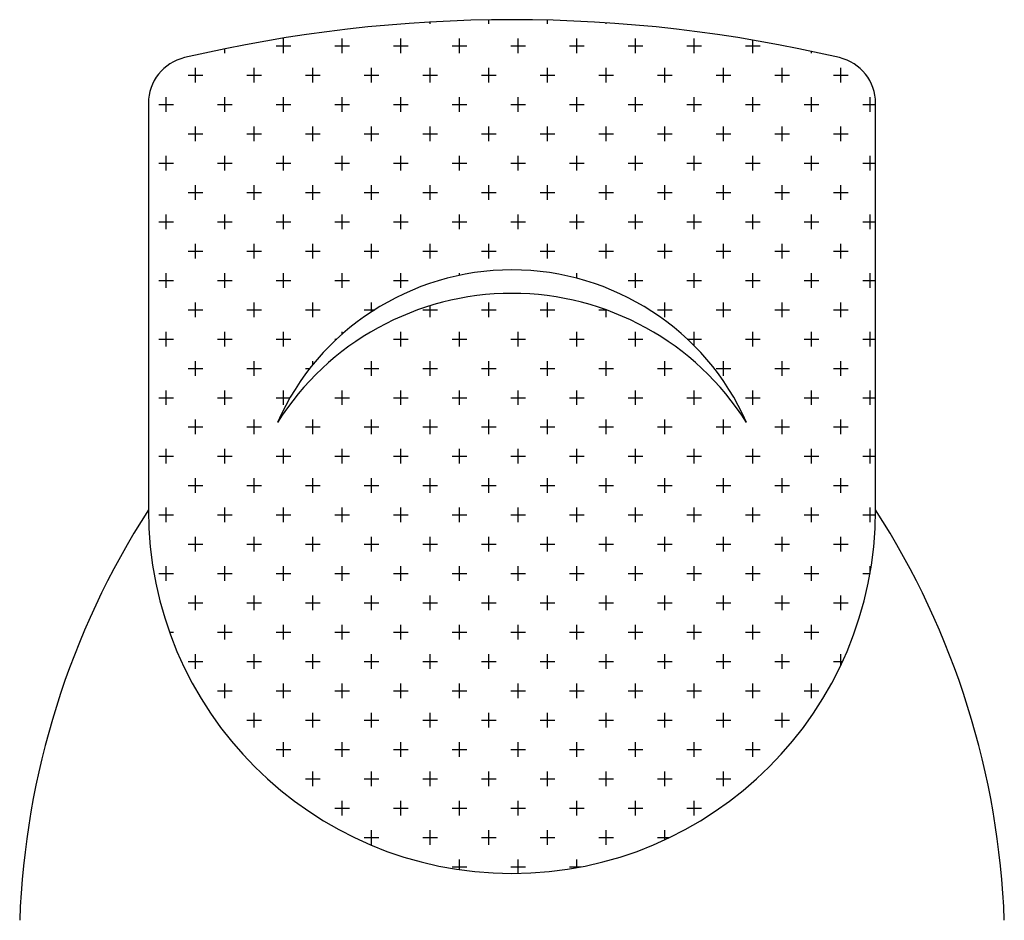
# Model space of a CAD drawing. Header units: inches. Extents: x 100794 to 106273, y 288 to 2276.
# Tile 21 of 149: x 102202 to 102224, y 667 to 688. Entities that reach past the tile are written whole.
import ezdxf

# ---------------------------------------------------------------- set-up
doc = ezdxf.new("R2010")
doc.units = ezdxf.units.IN
doc.header["$MEASUREMENT"] = 0
doc.layers.get('0').update_dxf_attribs({"linetype": 'CONTINUOUS'})

# ---------------------------------------------------------------- blocks, each defined once
blk = doc.blocks.new('*X142')
at = {"color": 0}
for p, q in [((5753.125, 5496.875), (5753.125, 5498.549)), ((5778.125, 5496.875), (5778.125, 5498.442)), ((5728.125, 5496.875), (5728.125, 5497.631)), ((5803.125, 5496.875), (5803.125, 5497.31)), ((5665.625, 5484.375), (5665.625, 5490.625)), ((5690.625, 5484.375), (5690.625, 5490.625)), ((5715.625, 5484.375), (5715.625, 5490.625)), ((5740.625, 5484.375), (5740.625, 5490.625)), ((5765.625, 5484.375), (5765.625, 5490.625)), ((5790.625, 5484.375), (5790.625, 5490.625)), ((5815.625, 5484.375), (5815.625, 5490.625)), ((5840.625, 5484.375), (5840.625, 5490.625)), ((5865.625, 5484.375), (5865.625, 5489.945)), ((5640.625, 5484.375), (5640.625, 5486.238)), ((5662.5, 5487.5), (5668.75, 5487.5)), ((5687.5, 5487.5), (5693.75, 5487.5)), ((5712.5, 5487.5), (5718.75, 5487.5)), ((5737.5, 5487.5), (5743.75, 5487.5)), ((5762.5, 5487.5), (5768.75, 5487.5)), ((5787.5, 5487.5), (5793.75, 5487.5)), ((5812.5, 5487.5), (5818.75, 5487.5)), ((5837.5, 5487.5), (5843.75, 5487.5)), ((5862.5, 5487.5), (5868.75, 5487.5)), ((5890.625, 5484.375), (5890.625, 5485.145)), ((5628.125, 5471.875), (5628.125, 5478.125)), ((5653.125, 5471.875), (5653.125, 5478.125)), ((5678.125, 5471.875), (5678.125, 5478.125)), ((5703.125, 5471.875), (5703.125, 5478.125)), ((5728.125, 5471.875), (5728.125, 5478.125)), ((5753.125, 5471.875), (5753.125, 5478.125)), ((5778.125, 5471.875), (5778.125, 5478.125)), ((5803.125, 5471.875), (5803.125, 5478.125)), ((5828.125, 5471.875), (5828.125, 5478.125)), ((5853.125, 5471.875), (5853.125, 5478.125)), ((5878.125, 5471.875), (5878.125, 5478.125)), ((5903.125, 5471.875), (5903.125, 5478.125)), ((5625, 5475), (5631.25, 5475)), ((5650, 5475), (5656.25, 5475)), ((5675, 5475), (5681.25, 5475)), ((5700, 5475), (5706.25, 5475)), ((5725, 5475), (5731.25, 5475)), ((5750, 5475), (5756.25, 5475)), ((5775, 5475), (5781.25, 5475)), ((5800, 5475), (5806.25, 5475)), ((5825, 5475), (5831.25, 5475)), ((5850, 5475), (5856.25, 5475)), ((5875, 5475), (5881.25, 5475)), ((5900, 5475), (5906.25, 5475)), ((5615.625, 5459.375), (5615.625, 5465.625)), ((5640.625, 5459.375), (5640.625, 5465.625)), ((5665.625, 5459.375), (5665.625, 5465.625)), ((5690.625, 5459.375), (5690.625, 5465.625)), ((5715.625, 5459.375), (5715.625, 5465.625)), ((5740.625, 5459.375), (5740.625, 5465.625)), ((5765.625, 5459.375), (5765.625, 5465.625)), ((5790.625, 5459.375), (5790.625, 5465.625)), ((5815.625, 5459.375), (5815.625, 5465.625)), ((5840.625, 5459.375), (5840.625, 5465.625)), ((5865.625, 5459.375), (5865.625, 5465.625)), ((5890.625, 5459.375), (5890.625, 5465.625)), ((5915.625, 5459.375), (5915.625, 5465.625)), ((5612.5, 5462.5), (5618.75, 5462.5)), ((5637.5, 5462.5), (5643.75, 5462.5)), ((5662.5, 5462.5), (5668.75, 5462.5)), ((5687.5, 5462.5), (5693.75, 5462.5)), ((5712.5, 5462.5), (5718.75, 5462.5)), ((5737.5, 5462.5), (5743.75, 5462.5)), ((5762.5, 5462.5), (5768.75, 5462.5)), ((5787.5, 5462.5), (5793.75, 5462.5)), ((5812.5, 5462.5), (5818.75, 5462.5)), ((5837.5, 5462.5), (5843.75, 5462.5)), ((5862.5, 5462.5), (5868.75, 5462.5)), ((5887.5, 5462.5), (5893.75, 5462.5)), ((5912.5, 5462.5), (5918.012, 5462.5)), ((5628.125, 5446.875), (5628.125, 5453.125)), ((5653.125, 5446.875), (5653.125, 5453.125)), ((5678.125, 5446.875), (5678.125, 5453.125)), ((5703.125, 5446.875), (5703.125, 5453.125)), ((5728.125, 5446.875), (5728.125, 5453.125)), ((5753.125, 5446.875), (5753.125, 5453.125)), ((5778.125, 5446.875), (5778.125, 5453.125)), ((5803.125, 5446.875), (5803.125, 5453.125)), ((5828.125, 5446.875), (5828.125, 5453.125)), ((5853.125, 5446.875), (5853.125, 5453.125)), ((5878.125, 5446.875), (5878.125, 5453.125)), ((5903.125, 5446.875), (5903.125, 5453.125)), ((5625, 5450), (5631.25, 5450)), ((5650, 5450), (5656.25, 5450)), ((5675, 5450), (5681.25, 5450)), ((5700, 5450), (5706.25, 5450)), ((5725, 5450), (5731.25, 5450)), ((5750, 5450), (5756.25, 5450)), ((5775, 5450), (5781.25, 5450)), ((5800, 5450), (5806.25, 5450)), ((5825, 5450), (5831.25, 5450)), ((5850, 5450), (5856.25, 5450)), ((5875, 5450), (5881.25, 5450)), ((5900, 5450), (5906.25, 5450)), ((5615.625, 5434.375), (5615.625, 5440.625)), ((5640.625, 5434.375), (5640.625, 5440.625)), ((5665.625, 5434.375), (5665.625, 5440.625)), ((5690.625, 5434.375), (5690.625, 5440.625)), ((5715.625, 5434.375), (5715.625, 5440.625)), ((5740.625, 5434.375), (5740.625, 5440.625)), ((5765.625, 5434.375), (5765.625, 5440.625)), ((5790.625, 5434.375), (5790.625, 5440.625)), ((5815.625, 5434.375), (5815.625, 5440.625)), ((5840.625, 5434.375), (5840.625, 5440.625)), ((5865.625, 5434.375), (5865.625, 5440.625)), ((5890.625, 5434.375), (5890.625, 5440.625)), ((5915.625, 5434.375), (5915.625, 5440.625)), ((5612.5, 5437.5), (5618.75, 5437.5)), ((5637.5, 5437.5), (5643.75, 5437.5)), ((5662.5, 5437.5), (5668.75, 5437.5)), ((5687.5, 5437.5), (5693.75, 5437.5)), ((5712.5, 5437.5), (5718.75, 5437.5)), ((5737.5, 5437.5), (5743.75, 5437.5)), ((5762.5, 5437.5), (5768.75, 5437.5)), ((5787.5, 5437.5), (5793.75, 5437.5)), ((5812.5, 5437.5), (5818.75, 5437.5)), ((5837.5, 5437.5), (5843.75, 5437.5)), ((5862.5, 5437.5), (5868.75, 5437.5)), ((5887.5, 5437.5), (5893.75, 5437.5)), ((5912.5, 5437.5), (5918.012, 5437.5)), ((5628.125, 5421.875), (5628.125, 5428.125)), ((5653.125, 5421.875), (5653.125, 5428.125)), ((5678.125, 5421.875), (5678.125, 5428.125)), ((5703.125, 5421.875), (5703.125, 5428.125)), ((5728.125, 5421.875), (5728.125, 5428.125)), ((5753.125, 5421.875), (5753.125, 5428.125)), ((5778.125, 5421.875), (5778.125, 5428.125)), ((5803.125, 5421.875), (5803.125, 5428.125)), ((5828.125, 5421.875), (5828.125, 5428.125)), ((5853.125, 5421.875), (5853.125, 5428.125)), ((5878.125, 5421.875), (5878.125, 5428.125)), ((5903.125, 5421.875), (5903.125, 5428.125)), ((5625, 5425), (5631.25, 5425)), ((5650, 5425), (5656.25, 5425)), ((5675, 5425), (5681.25, 5425)), ((5700, 5425), (5706.25, 5425)), ((5725, 5425), (5731.25, 5425)), ((5750, 5425), (5756.25, 5425)), ((5775, 5425), (5781.25, 5425)), ((5800, 5425), (5806.25, 5425)), ((5825, 5425), (5831.25, 5425)), ((5850, 5425), (5856.25, 5425)), ((5875, 5425), (5881.25, 5425)), ((5900, 5425), (5906.25, 5425)), ((5615.625, 5409.375), (5615.625, 5415.625)), ((5640.625, 5409.375), (5640.625, 5415.625)), ((5665.625, 5409.375), (5665.625, 5415.625)), ((5690.625, 5409.375), (5690.625, 5415.625)), ((5715.625, 5409.375), (5715.625, 5415.625)), ((5740.625, 5409.375), (5740.625, 5415.625)), ((5765.625, 5409.375), (5765.625, 5415.625)), ((5790.625, 5409.375), (5790.625, 5415.625)), ((5815.625, 5409.375), (5815.625, 5415.625)), ((5840.625, 5409.375), (5840.625, 5415.625)), ((5865.625, 5409.375), (5865.625, 5415.625)), ((5890.625, 5409.375), (5890.625, 5415.625)), ((5915.625, 5409.375), (5915.625, 5415.625)), ((5612.5, 5412.5), (5618.75, 5412.5)), ((5637.5, 5412.5), (5643.75, 5412.5)), ((5662.5, 5412.5), (5668.75, 5412.5)), ((5687.5, 5412.5), (5693.75, 5412.5)), ((5712.5, 5412.5), (5718.75, 5412.5)), ((5737.5, 5412.5), (5743.75, 5412.5)), ((5762.5, 5412.5), (5768.75, 5412.5)), ((5787.5, 5412.5), (5793.75, 5412.5)), ((5812.5, 5412.5), (5818.75, 5412.5)), ((5837.5, 5412.5), (5843.75, 5412.5)), ((5862.5, 5412.5), (5868.75, 5412.5)), ((5887.5, 5412.5), (5893.75, 5412.5)), ((5912.5, 5412.5), (5918.012, 5412.5)), ((5628.125, 5396.875), (5628.125, 5403.125)), ((5653.125, 5396.875), (5653.125, 5403.125)), ((5678.125, 5396.875), (5678.125, 5403.125)), ((5703.125, 5396.875), (5703.125, 5403.125)), ((5728.125, 5396.875), (5728.125, 5403.125)), ((5753.125, 5396.875), (5753.125, 5403.125)), ((5778.125, 5396.875), (5778.125, 5403.125)), ((5803.125, 5396.875), (5803.125, 5403.125)), ((5828.125, 5396.875), (5828.125, 5403.125)), ((5853.125, 5396.875), (5853.125, 5403.125)), ((5878.125, 5396.875), (5878.125, 5403.125)), ((5903.125, 5396.875), (5903.125, 5403.125)), ((5625, 5400), (5631.25, 5400)), ((5650, 5400), (5656.25, 5400)), ((5675, 5400), (5681.25, 5400)), ((5700, 5400), (5706.25, 5400)), ((5725, 5400), (5731.25, 5400)), ((5750, 5400), (5756.25, 5400)), ((5775, 5400), (5781.25, 5400)), ((5800, 5400), (5806.25, 5400)), ((5825, 5400), (5831.25, 5400)), ((5850, 5400), (5856.25, 5400)), ((5875, 5400), (5881.25, 5400)), ((5900, 5400), (5906.25, 5400)), ((5615.625, 5384.375), (5615.625, 5390.625)), ((5640.625, 5384.375), (5640.625, 5390.625)), ((5665.625, 5384.375), (5665.625, 5390.625)), ((5690.625, 5384.375), (5690.625, 5390.625)), ((5715.625, 5384.375), (5715.625, 5390.625)), ((5740.625, 5389.652), (5740.625, 5390.625)), ((5790.625, 5388.425), (5790.625, 5390.625)), ((5815.625, 5384.375), (5815.625, 5390.625)), ((5840.625, 5384.375), (5840.625, 5390.625)), ((5865.625, 5384.375), (5865.625, 5390.625)), ((5890.625, 5384.375), (5890.625, 5390.625)), ((5915.625, 5384.375), (5915.625, 5390.625)), ((5612.5, 5387.5), (5618.75, 5387.5)), ((5637.5, 5387.5), (5643.75, 5387.5)), ((5662.5, 5387.5), (5668.75, 5387.5)), ((5687.5, 5387.5), (5693.75, 5387.5)), ((5712.5, 5387.5), (5718.75, 5387.5)), ((5812.5, 5387.5), (5818.75, 5387.5)), ((5837.5, 5387.5), (5843.75, 5387.5)), ((5862.5, 5387.5), (5868.75, 5387.5)), ((5887.5, 5387.5), (5893.75, 5387.5)), ((5912.5, 5387.5), (5918.012, 5387.5)), ((5628.125, 5371.875), (5628.125, 5378.125)), ((5653.125, 5371.875), (5653.125, 5378.125)), ((5678.125, 5371.875), (5678.125, 5378.125)), ((5703.125, 5374.115), (5703.125, 5378.125)), ((5728.125, 5371.875), (5728.125, 5376.708)), ((5753.125, 5371.875), (5753.125, 5378.125)), ((5778.125, 5371.875), (5778.125, 5378.125)), ((5828.125, 5371.875), (5828.125, 5378.125)), ((5853.125, 5371.875), (5853.125, 5378.125)), ((5878.125, 5371.875), (5878.125, 5378.125)), ((5903.125, 5371.875), (5903.125, 5378.125)), ((5625, 5375), (5631.25, 5375)), ((5650, 5375), (5656.25, 5375)), ((5675, 5375), (5681.25, 5375)), ((5700, 5375), (5704.499, 5375)), ((5725, 5375), (5731.25, 5375)), ((5750, 5375), (5756.25, 5375)), ((5775, 5375), (5781.25, 5375)), ((5800, 5375), (5803.018, 5375)), ((5803.125, 5371.875), (5803.125, 5374.961)), ((5825, 5375), (5831.25, 5375)), ((5850, 5375), (5856.25, 5375)), ((5875, 5375), (5881.25, 5375)), ((5900, 5375), (5906.25, 5375)), ((5615.625, 5359.375), (5615.625, 5365.625)), ((5640.625, 5359.375), (5640.625, 5365.625)), ((5665.625, 5359.375), (5665.625, 5365.625)), ((5690.625, 5364.586), (5690.625, 5365.625)), ((5715.625, 5359.375), (5715.625, 5365.625)), ((5740.625, 5359.375), (5740.625, 5365.625)), ((5765.625, 5359.375), (5765.625, 5365.625)), ((5790.625, 5359.375), (5790.625, 5365.625)), ((5815.625, 5359.375), (5815.625, 5365.625)), ((5840.625, 5359.659), (5840.625, 5365.625)), ((5865.625, 5359.375), (5865.625, 5365.625)), ((5890.625, 5359.375), (5890.625, 5365.625)), ((5915.625, 5359.375), (5915.625, 5365.625)), ((5612.5, 5362.5), (5618.75, 5362.5)), ((5637.5, 5362.5), (5643.75, 5362.5)), ((5662.5, 5362.5), (5668.75, 5362.5)), ((5687.5, 5362.5), (5688.328, 5362.5)), ((5712.5, 5362.5), (5718.75, 5362.5)), ((5737.5, 5362.5), (5743.75, 5362.5)), ((5762.5, 5362.5), (5768.75, 5362.5)), ((5787.5, 5362.5), (5793.75, 5362.5)), ((5812.5, 5362.5), (5818.75, 5362.5)), ((5837.696, 5362.5), (5843.75, 5362.5)), ((5862.5, 5362.5), (5868.75, 5362.5)), ((5887.5, 5362.5), (5893.75, 5362.5)), ((5912.5, 5362.5), (5918.012, 5362.5)), ((5628.125, 5346.875), (5628.125, 5353.125)), ((5653.125, 5346.875), (5653.125, 5353.125)), ((5678.125, 5351.564), (5678.125, 5353.125)), ((5703.125, 5346.875), (5703.125, 5353.125)), ((5728.125, 5346.875), (5728.125, 5353.125)), ((5753.125, 5346.875), (5753.125, 5353.125)), ((5778.125, 5346.875), (5778.125, 5353.125)), ((5803.125, 5346.875), (5803.125, 5353.125)), ((5828.125, 5346.875), (5828.125, 5353.125)), ((5853.125, 5346.875), (5853.125, 5353.125)), ((5878.125, 5346.875), (5878.125, 5353.125)), ((5903.125, 5346.875), (5903.125, 5353.125)), ((5625, 5350), (5631.25, 5350)), ((5650, 5350), (5656.25, 5350)), ((5675, 5350), (5676.878, 5350)), ((5700, 5350), (5706.25, 5350)), ((5725, 5350), (5731.25, 5350)), ((5750, 5350), (5756.25, 5350)), ((5775, 5350), (5781.25, 5350)), ((5800, 5350), (5806.25, 5350)), ((5825, 5350), (5831.25, 5350)), ((5850, 5350), (5856.25, 5350)), ((5875, 5350), (5881.25, 5350)), ((5900, 5350), (5906.25, 5350)), ((5615.625, 5334.375), (5615.625, 5340.625)), ((5640.625, 5334.375), (5640.625, 5340.625)), ((5665.625, 5334.375), (5665.625, 5340.625)), ((5690.625, 5334.375), (5690.625, 5340.625)), ((5715.625, 5334.375), (5715.625, 5340.625)), ((5740.625, 5334.375), (5740.625, 5340.625)), ((5765.625, 5334.375), (5765.625, 5340.625)), ((5790.625, 5334.375), (5790.625, 5340.625)), ((5815.625, 5334.375), (5815.625, 5340.625)), ((5840.625, 5334.375), (5840.625, 5340.625)), ((5865.625, 5334.375), (5865.625, 5340.625)), ((5890.625, 5334.375), (5890.625, 5340.625)), ((5915.625, 5334.375), (5915.625, 5340.625)), ((5612.5, 5337.5), (5618.75, 5337.5)), ((5637.5, 5337.5), (5643.75, 5337.5)), ((5662.5, 5337.5), (5668.418, 5337.5)), ((5687.5, 5337.5), (5693.75, 5337.5)), ((5712.5, 5337.5), (5718.75, 5337.5)), ((5737.5, 5337.5), (5743.75, 5337.5)), ((5762.5, 5337.5), (5768.75, 5337.5)), ((5787.5, 5337.5), (5793.75, 5337.5)), ((5812.5, 5337.5), (5818.75, 5337.5)), ((5837.5, 5337.5), (5843.75, 5337.5)), ((5862.5, 5337.5), (5868.75, 5337.5)), ((5887.5, 5337.5), (5893.75, 5337.5)), ((5912.5, 5337.5), (5918.012, 5337.5)), ((5628.125, 5321.875), (5628.125, 5328.125)), ((5653.125, 5321.875), (5653.125, 5328.125)), ((5678.125, 5321.875), (5678.125, 5328.125)), ((5703.125, 5321.875), (5703.125, 5328.125)), ((5728.125, 5321.875), (5728.125, 5328.125)), ((5753.125, 5321.875), (5753.125, 5328.125)), ((5778.125, 5321.875), (5778.125, 5328.125)), ((5803.125, 5321.875), (5803.125, 5328.125)), ((5828.125, 5321.875), (5828.125, 5328.125)), ((5853.125, 5321.875), (5853.125, 5328.125)), ((5878.125, 5321.875), (5878.125, 5328.125)), ((5903.125, 5321.875), (5903.125, 5328.125)), ((5625, 5325), (5631.25, 5325)), ((5650, 5325), (5656.25, 5325)), ((5675, 5325), (5681.25, 5325)), ((5700, 5325), (5706.25, 5325)), ((5725, 5325), (5731.25, 5325)), ((5750, 5325), (5756.25, 5325)), ((5775, 5325), (5781.25, 5325)), ((5800, 5325), (5806.25, 5325)), ((5825, 5325), (5831.25, 5325)), ((5850, 5325), (5856.25, 5325)), ((5875, 5325), (5881.25, 5325)), ((5900, 5325), (5906.25, 5325)), ((5615.625, 5309.375), (5615.625, 5315.625)), ((5640.625, 5309.375), (5640.625, 5315.625)), ((5665.625, 5309.375), (5665.625, 5315.625)), ((5690.625, 5309.375), (5690.625, 5315.625)), ((5715.625, 5309.375), (5715.625, 5315.625)), ((5740.625, 5309.375), (5740.625, 5315.625)), ((5765.625, 5309.375), (5765.625, 5315.625)), ((5790.625, 5309.375), (5790.625, 5315.625)), ((5815.625, 5309.375), (5815.625, 5315.625)), ((5840.625, 5309.375), (5840.625, 5315.625)), ((5865.625, 5309.375), (5865.625, 5315.625)), ((5890.625, 5309.375), (5890.625, 5315.625)), ((5915.625, 5309.375), (5915.625, 5315.625)), ((5612.5, 5312.5), (5618.75, 5312.5)), ((5637.5, 5312.5), (5643.75, 5312.5)), ((5662.5, 5312.5), (5668.75, 5312.5)), ((5687.5, 5312.5), (5693.75, 5312.5)), ((5712.5, 5312.5), (5718.75, 5312.5)), ((5737.5, 5312.5), (5743.75, 5312.5)), ((5762.5, 5312.5), (5768.75, 5312.5)), ((5787.5, 5312.5), (5793.75, 5312.5)), ((5812.5, 5312.5), (5818.75, 5312.5)), ((5837.5, 5312.5), (5843.75, 5312.5)), ((5862.5, 5312.5), (5868.75, 5312.5)), ((5887.5, 5312.5), (5893.75, 5312.5)), ((5912.5, 5312.5), (5918.012, 5312.5)), ((5628.125, 5296.875), (5628.125, 5303.125)), ((5653.125, 5296.875), (5653.125, 5303.125)), ((5678.125, 5296.875), (5678.125, 5303.125)), ((5703.125, 5296.875), (5703.125, 5303.125)), ((5728.125, 5296.875), (5728.125, 5303.125)), ((5753.125, 5296.875), (5753.125, 5303.125)), ((5778.125, 5296.875), (5778.125, 5303.125)), ((5803.125, 5296.875), (5803.125, 5303.125)), ((5828.125, 5296.875), (5828.125, 5303.125)), ((5853.125, 5296.875), (5853.125, 5303.125)), ((5878.125, 5296.875), (5878.125, 5303.125)), ((5903.125, 5296.875), (5903.125, 5303.125)), ((5625, 5300), (5631.25, 5300)), ((5650, 5300), (5656.25, 5300)), ((5675, 5300), (5681.25, 5300)), ((5700, 5300), (5706.25, 5300)), ((5725, 5300), (5731.25, 5300)), ((5750, 5300), (5756.25, 5300)), ((5775, 5300), (5781.25, 5300)), ((5800, 5300), (5806.25, 5300)), ((5825, 5300), (5831.25, 5300)), ((5850, 5300), (5856.25, 5300)), ((5875, 5300), (5881.25, 5300)), ((5900, 5300), (5906.25, 5300)), ((5615.625, 5284.375), (5615.625, 5290.625)), ((5640.625, 5284.375), (5640.625, 5290.625)), ((5665.625, 5284.375), (5665.625, 5290.625)), ((5690.625, 5284.375), (5690.625, 5290.625)), ((5715.625, 5284.375), (5715.625, 5290.625)), ((5740.625, 5284.375), (5740.625, 5290.625)), ((5765.625, 5284.375), (5765.625, 5290.625)), ((5790.625, 5284.375), (5790.625, 5290.625)), ((5815.625, 5284.375), (5815.625, 5290.625)), ((5840.625, 5284.375), (5840.625, 5290.625)), ((5865.625, 5284.375), (5865.625, 5290.625)), ((5890.625, 5284.375), (5890.625, 5290.625)), ((5915.625, 5284.375), (5915.625, 5290.625)), ((5612.5, 5287.5), (5618.75, 5287.5)), ((5637.5, 5287.5), (5643.75, 5287.5)), ((5662.5, 5287.5), (5668.75, 5287.5)), ((5687.5, 5287.5), (5693.75, 5287.5)), ((5712.5, 5287.5), (5718.75, 5287.5)), ((5737.5, 5287.5), (5743.75, 5287.5)), ((5762.5, 5287.5), (5768.75, 5287.5)), ((5787.5, 5287.5), (5793.75, 5287.5)), ((5812.5, 5287.5), (5818.75, 5287.5)), ((5837.5, 5287.5), (5843.75, 5287.5)), ((5862.5, 5287.5), (5868.75, 5287.5)), ((5887.5, 5287.5), (5893.75, 5287.5)), ((5912.5, 5287.5), (5917.997, 5287.5)), ((5628.125, 5271.875), (5628.125, 5278.125)), ((5653.125, 5271.875), (5653.125, 5278.125)), ((5678.125, 5271.875), (5678.125, 5278.125)), ((5703.125, 5271.875), (5703.125, 5278.125)), ((5728.125, 5271.875), (5728.125, 5278.125)), ((5753.125, 5271.875), (5753.125, 5278.125)), ((5778.125, 5271.875), (5778.125, 5278.125)), ((5803.125, 5271.875), (5803.125, 5278.125)), ((5828.125, 5271.875), (5828.125, 5278.125)), ((5853.125, 5271.875), (5853.125, 5278.125)), ((5878.125, 5271.875), (5878.125, 5278.125)), ((5903.125, 5271.875), (5903.125, 5278.125)), ((5625, 5275), (5631.25, 5275)), ((5650, 5275), (5656.25, 5275)), ((5675, 5275), (5681.25, 5275)), ((5700, 5275), (5706.25, 5275)), ((5725, 5275), (5731.25, 5275)), ((5750, 5275), (5756.25, 5275)), ((5775, 5275), (5781.25, 5275)), ((5800, 5275), (5806.25, 5275)), ((5825, 5275), (5831.25, 5275)), ((5850, 5275), (5856.25, 5275)), ((5875, 5275), (5881.25, 5275)), ((5900, 5275), (5906.25, 5275)), ((5615.625, 5259.375), (5615.625, 5265.625)), ((5640.625, 5259.375), (5640.625, 5265.625)), ((5665.625, 5259.375), (5665.625, 5265.625)), ((5690.625, 5259.375), (5690.625, 5265.625)), ((5715.625, 5259.375), (5715.625, 5265.625)), ((5740.625, 5259.375), (5740.625, 5265.625)), ((5765.625, 5259.375), (5765.625, 5265.625)), ((5790.625, 5259.375), (5790.625, 5265.625)), ((5815.625, 5259.375), (5815.625, 5265.625)), ((5840.625, 5259.375), (5840.625, 5265.625)), ((5865.625, 5259.375), (5865.625, 5265.625)), ((5890.625, 5259.375), (5890.625, 5265.625)), ((5915.625, 5262.594), (5915.625, 5265.625)), ((5612.5, 5262.5), (5618.75, 5262.5)), ((5637.5, 5262.5), (5643.75, 5262.5)), ((5662.5, 5262.5), (5668.75, 5262.5)), ((5687.5, 5262.5), (5693.75, 5262.5)), ((5712.5, 5262.5), (5718.75, 5262.5)), ((5737.5, 5262.5), (5743.75, 5262.5)), ((5762.5, 5262.5), (5768.75, 5262.5)), ((5787.5, 5262.5), (5793.75, 5262.5)), ((5812.5, 5262.5), (5818.75, 5262.5)), ((5837.5, 5262.5), (5843.75, 5262.5)), ((5862.5, 5262.5), (5868.75, 5262.5)), ((5887.5, 5262.5), (5893.75, 5262.5)), ((5912.5, 5262.5), (5915.608, 5262.5)), ((5628.125, 5246.875), (5628.125, 5253.125)), ((5653.125, 5246.875), (5653.125, 5253.125)), ((5678.125, 5246.875), (5678.125, 5253.125)), ((5703.125, 5246.875), (5703.125, 5253.125)), ((5728.125, 5246.875), (5728.125, 5253.125)), ((5753.125, 5246.875), (5753.125, 5253.125)), ((5778.125, 5246.875), (5778.125, 5253.125)), ((5803.125, 5246.875), (5803.125, 5253.125)), ((5828.125, 5246.875), (5828.125, 5253.125)), ((5853.125, 5246.875), (5853.125, 5253.125)), ((5878.125, 5246.875), (5878.125, 5253.125)), ((5903.125, 5246.875), (5903.125, 5253.125)), ((5625, 5250), (5631.25, 5250)), ((5650, 5250), (5656.25, 5250)), ((5675, 5250), (5681.25, 5250)), ((5700, 5250), (5706.25, 5250)), ((5725, 5250), (5731.25, 5250)), ((5750, 5250), (5756.25, 5250)), ((5775, 5250), (5781.25, 5250)), ((5800, 5250), (5806.25, 5250)), ((5825, 5250), (5831.25, 5250)), ((5850, 5250), (5856.25, 5250)), ((5875, 5250), (5881.25, 5250)), ((5900, 5250), (5906.25, 5250)), ((5640.625, 5234.375), (5640.625, 5240.625)), ((5665.625, 5234.375), (5665.625, 5240.625)), ((5690.625, 5234.375), (5690.625, 5240.625)), ((5715.625, 5234.375), (5715.625, 5240.625)), ((5740.625, 5234.375), (5740.625, 5240.625)), ((5765.625, 5234.375), (5765.625, 5240.625)), ((5790.625, 5234.375), (5790.625, 5240.625)), ((5815.625, 5234.375), (5815.625, 5240.625)), ((5840.625, 5234.375), (5840.625, 5240.625)), ((5865.625, 5234.375), (5865.625, 5240.625)), ((5890.625, 5234.375), (5890.625, 5240.625)), ((5617.064, 5237.5), (5618.75, 5237.5)), ((5637.5, 5237.5), (5643.75, 5237.5)), ((5662.5, 5237.5), (5668.75, 5237.5)), ((5687.5, 5237.5), (5693.75, 5237.5)), ((5712.5, 5237.5), (5718.75, 5237.5)), ((5737.5, 5237.5), (5743.75, 5237.5)), ((5762.5, 5237.5), (5768.75, 5237.5)), ((5787.5, 5237.5), (5793.75, 5237.5)), ((5812.5, 5237.5), (5818.75, 5237.5)), ((5837.5, 5237.5), (5843.75, 5237.5)), ((5862.5, 5237.5), (5868.75, 5237.5)), ((5887.5, 5237.5), (5893.75, 5237.5)), ((5628.125, 5221.875), (5628.125, 5228.125)), ((5653.125, 5221.875), (5653.125, 5228.125)), ((5678.125, 5221.875), (5678.125, 5228.125)), ((5703.125, 5221.875), (5703.125, 5228.125)), ((5728.125, 5221.875), (5728.125, 5228.125)), ((5753.125, 5221.875), (5753.125, 5228.125)), ((5778.125, 5221.875), (5778.125, 5228.125)), ((5803.125, 5221.875), (5803.125, 5228.125)), ((5828.125, 5221.875), (5828.125, 5228.125)), ((5853.125, 5221.875), (5853.125, 5228.125)), ((5878.125, 5221.875), (5878.125, 5228.125)), ((5903.125, 5223.41), (5903.125, 5228.125)), ((5625, 5225), (5631.25, 5225)), ((5650, 5225), (5656.25, 5225)), ((5675, 5225), (5681.25, 5225)), ((5700, 5225), (5706.25, 5225)), ((5725, 5225), (5731.25, 5225)), ((5750, 5225), (5756.25, 5225)), ((5775, 5225), (5781.25, 5225)), ((5800, 5225), (5806.25, 5225)), ((5825, 5225), (5831.25, 5225)), ((5850, 5225), (5856.25, 5225)), ((5875, 5225), (5881.25, 5225)), ((5900, 5225), (5903.866, 5225)), ((5640.625, 5209.375), (5640.625, 5215.625)), ((5665.625, 5209.375), (5665.625, 5215.625)), ((5690.625, 5209.375), (5690.625, 5215.625)), ((5715.625, 5209.375), (5715.625, 5215.625)), ((5740.625, 5209.375), (5740.625, 5215.625)), ((5765.625, 5209.375), (5765.625, 5215.625)), ((5790.625, 5209.375), (5790.625, 5215.625)), ((5815.625, 5209.375), (5815.625, 5215.625)), ((5840.625, 5209.375), (5840.625, 5215.625)), ((5865.625, 5209.375), (5865.625, 5215.625)), ((5890.625, 5209.375), (5890.625, 5215.625)), ((5637.5, 5212.5), (5643.75, 5212.5)), ((5662.5, 5212.5), (5668.75, 5212.5)), ((5687.5, 5212.5), (5693.75, 5212.5)), ((5712.5, 5212.5), (5718.75, 5212.5)), ((5737.5, 5212.5), (5743.75, 5212.5)), ((5762.5, 5212.5), (5768.75, 5212.5)), ((5787.5, 5212.5), (5793.75, 5212.5)), ((5812.5, 5212.5), (5818.75, 5212.5)), ((5837.5, 5212.5), (5843.75, 5212.5)), ((5862.5, 5212.5), (5868.75, 5212.5)), ((5887.5, 5212.5), (5893.75, 5212.5)), ((5653.125, 5196.875), (5653.125, 5203.125)), ((5678.125, 5196.875), (5678.125, 5203.125)), ((5703.125, 5196.875), (5703.125, 5203.125)), ((5728.125, 5196.875), (5728.125, 5203.125)), ((5753.125, 5196.875), (5753.125, 5203.125)), ((5778.125, 5196.875), (5778.125, 5203.125)), ((5803.125, 5196.875), (5803.125, 5203.125)), ((5828.125, 5196.875), (5828.125, 5203.125)), ((5853.125, 5196.875), (5853.125, 5203.125)), ((5878.125, 5196.875), (5878.125, 5203.125)), ((5650, 5200), (5656.25, 5200)), ((5675, 5200), (5681.25, 5200)), ((5700, 5200), (5706.25, 5200)), ((5725, 5200), (5731.25, 5200)), ((5750, 5200), (5756.25, 5200)), ((5775, 5200), (5781.25, 5200)), ((5800, 5200), (5806.25, 5200)), ((5825, 5200), (5831.25, 5200)), ((5850, 5200), (5856.25, 5200)), ((5875, 5200), (5881.25, 5200)), ((5665.625, 5184.375), (5665.625, 5190.625)), ((5690.625, 5184.375), (5690.625, 5190.625)), ((5715.625, 5184.375), (5715.625, 5190.625)), ((5740.625, 5184.375), (5740.625, 5190.625)), ((5765.625, 5184.375), (5765.625, 5190.625)), ((5790.625, 5184.375), (5790.625, 5190.625)), ((5815.625, 5184.375), (5815.625, 5190.625)), ((5840.625, 5184.375), (5840.625, 5190.625)), ((5865.625, 5184.375), (5865.625, 5190.625)), ((5662.5, 5187.5), (5668.75, 5187.5)), ((5687.5, 5187.5), (5693.75, 5187.5)), ((5712.5, 5187.5), (5718.75, 5187.5)), ((5737.5, 5187.5), (5743.75, 5187.5)), ((5762.5, 5187.5), (5768.75, 5187.5)), ((5787.5, 5187.5), (5793.75, 5187.5)), ((5812.5, 5187.5), (5818.75, 5187.5)), ((5837.5, 5187.5), (5843.75, 5187.5)), ((5862.5, 5187.5), (5868.75, 5187.5)), ((5678.125, 5171.875), (5678.125, 5178.125)), ((5703.125, 5171.875), (5703.125, 5178.125)), ((5728.125, 5171.875), (5728.125, 5178.125)), ((5753.125, 5171.875), (5753.125, 5178.125)), ((5778.125, 5171.875), (5778.125, 5178.125)), ((5803.125, 5171.875), (5803.125, 5178.125)), ((5828.125, 5171.875), (5828.125, 5178.125)), ((5853.125, 5171.875), (5853.125, 5178.125)), ((5675, 5175), (5681.25, 5175)), ((5700, 5175), (5706.25, 5175)), ((5725, 5175), (5731.25, 5175)), ((5750, 5175), (5756.25, 5175)), ((5775, 5175), (5781.25, 5175)), ((5800, 5175), (5806.25, 5175)), ((5825, 5175), (5831.25, 5175)), ((5850, 5175), (5856.25, 5175)), ((5687.5, 5162.5), (5693.75, 5162.5)), ((5690.625, 5159.375), (5690.625, 5165.625)), ((5712.5, 5162.5), (5718.75, 5162.5)), ((5715.625, 5159.375), (5715.625, 5165.625)), ((5737.5, 5162.5), (5743.75, 5162.5)), ((5740.625, 5159.375), (5740.625, 5165.625)), ((5762.5, 5162.5), (5768.75, 5162.5)), ((5765.625, 5159.375), (5765.625, 5165.625)), ((5787.5, 5162.5), (5793.75, 5162.5)), ((5790.625, 5159.375), (5790.625, 5165.625)), ((5812.5, 5162.5), (5818.75, 5162.5)), ((5815.625, 5159.375), (5815.625, 5165.625)), ((5837.5, 5162.5), (5843.75, 5162.5)), ((5840.625, 5159.375), (5840.625, 5165.625)), ((5700, 5150), (5706.25, 5150)), ((5703.125, 5146.875), (5703.125, 5153.125)), ((5725, 5150), (5731.25, 5150)), ((5728.125, 5146.875), (5728.125, 5153.125)), ((5750, 5150), (5756.25, 5150)), ((5753.125, 5146.875), (5753.125, 5153.125)), ((5775, 5150), (5781.25, 5150)), ((5778.125, 5146.875), (5778.125, 5153.125)), ((5800, 5150), (5806.25, 5150)), ((5803.125, 5146.875), (5803.125, 5153.125)), ((5825, 5150), (5830.175, 5150)), ((5828.125, 5149.033), (5828.125, 5153.125)), ((5737.5, 5137.5), (5743.75, 5137.5)), ((5740.625, 5136.318), (5740.625, 5140.625)), ((5762.5, 5137.5), (5768.75, 5137.5)), ((5765.625, 5134.715), (5765.625, 5140.625)), ((5787.5, 5137.5), (5792.376, 5137.5)), ((5790.625, 5137.173), (5790.625, 5140.625))]:
    blk.add_line(p, q, dxfattribs=at)

msp = doc.modelspace()

# ---------------------------------------------------------------- linework, layer by layer
at = {"color": 7}
for p, q in [((102204.48106, 685.7626), (102204.48106, 676.54417)), ((102220.97104, 676.54417), (102220.97104, 685.7626))]:
    msp.add_line(p, q, dxfattribs=at)
for centre, radius, start, end in [((102212.72605, 655.17691), 32.48127, 76.78702, 103.21298), ((102205.54493, 685.7626), 1.06387, 103.21298, 180), ((102219.90717, 685.7626), 1.06387, 0, 76.78702), ((102212.72605, 676.1665), 5.81801, 23.894903, 156.105097), ((102212.72605, 675.15834), 6.29423, 32.315765, 147.684235), ((102219.99057, 666.57076), 18.43946, 147.256921, 177.933176), ((102212.72605, 676.54417), 8.24499, 180, 0), ((102205.46153, 666.57076), 18.43946, 2.066824, 32.743079)]:
    msp.add_arc(centre, radius, start, end, dxfattribs=at)

# ---------------------------------------------------------------- block references
at = {"color": 7, "xscale": 0.05319347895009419, "yscale": 0.05319347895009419, "zscale": 0.05319347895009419}
msp.add_blockref('*X142', (101906.17138, 395.16698), dxfattribs=at)

doc.saveas('drawing.dxf')
